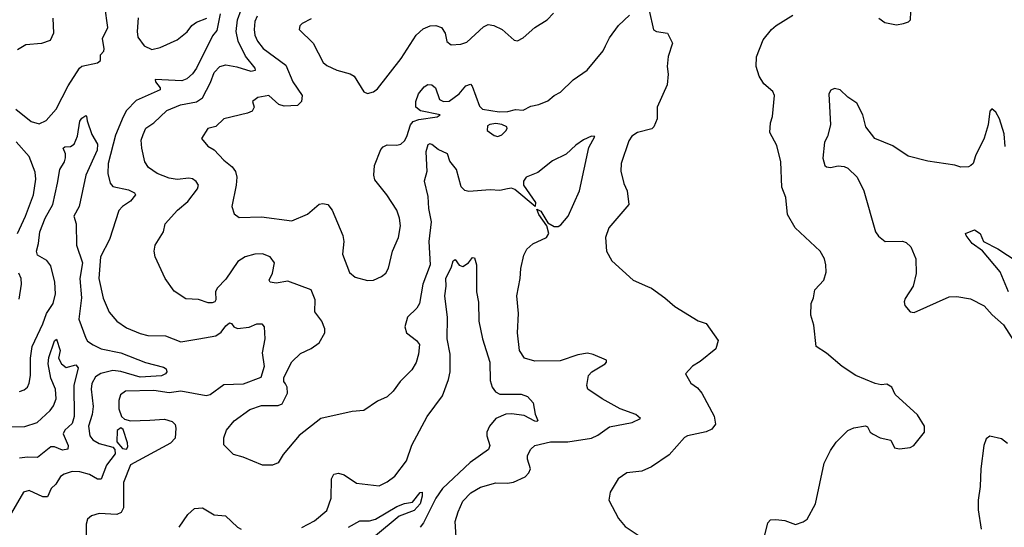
# Model space of a CAD drawing. Extents: x 2056909 to 2160450, y 827444 to 1016825.
# Tile 176 of 256: x 2127776 to 2132839, y 897705 to 900315. Entities that reach past the tile are written whole.
import ezdxf

# ---------------------------------------------------------------- set-up
doc = ezdxf.new("R2010")
doc.units = 0

msp = doc.modelspace()

# ---------------------------------------------------------------- linework, layer by layer
at = {"layer": '0CON10XD'}
for points in [[(2127755.6, 899855), (2127835, 899790.9), (2127875, 899779.3), (2127912.5, 899797.5), (2127963.6, 899855), (2128024.6, 899975.4), (2128082.5, 900065), (2128095, 900075.5), (2128176.2, 900093.8), (2128191.2, 900105), (2128192, 900135), (2128207.6, 900152.4), (2128210.8, 900165), (2128202.1, 900217.9), (2128228.6, 900275), (2128213.8, 900385)], [(2127946.8, 900323.2), (2127950, 900245), (2127932.4, 900207.6), (2127887.7, 900192.3), (2127807.5, 900185), (2127765, 900160.8)], [(2128806.5, 900345), (2128789.8, 900260.2), (2128767.9, 900232.1), (2128685, 900065.7), (2128665, 900037.5), (2128635, 900011.5), (2128608.7, 900001.3), (2128472.2, 900007.8), (2128474.4, 899995), (2128497.3, 899965), (2128497.5, 899955), (2128375, 899899.7), (2128325, 899848.4), (2128307.5, 899815), (2128268.7, 899721.3), (2128231.4, 899575), (2128228.5, 899525), (2128241.5, 899475), (2128255, 899456.9), (2128335, 899440), (2128366.2, 899425), (2128371.2, 899415), (2128345, 899381.9), (2128304.4, 899355), (2128285, 899334.3), (2128238.2, 899185), (2128191.8, 899095), (2128181.8, 898985), (2128205, 898883.8), (2128235, 898812), (2128274.4, 898765), (2128325, 898730.9), (2128395, 898700.8), (2128435, 898690.8), (2128525, 898689.5), (2128605, 898658.9), (2128697.5, 898675), (2128785, 898689.5), (2128811.3, 898708.7), (2128835, 898740.8), (2128855, 898756.2), (2128865, 898753.3), (2128876.2, 898735), (2128895, 898727.1), (2128955, 898733.6), (2128995, 898752.1), (2129021.1, 898751.1), (2129032.7, 898735), (2129036.2, 898675), (2129022.8, 898602.8), (2129032.7, 898532.7), (2129015, 898475.6), (2128925, 898440.3), (2128825, 898436.8), (2128755, 898385.5), (2128735, 898380.8), (2128605, 898404.6), (2128545, 898397.1), (2128465, 898409.2), (2128320, 898405), (2128294.6, 898385.4), (2128285, 898357.5), (2128285.4, 898315), (2128299.5, 898275), (2128315, 898261.8), (2128345, 898252.3), (2128445, 898255.3), (2128520.3, 898260.3), (2128559.7, 898249.7), (2128574.4, 898234.4), (2128579.4, 898215), (2128575, 898163.8), (2128551.9, 898138.1), (2128345, 898025.8), (2128309.1, 897935), (2128308.7, 897805), (2128298.3, 897781.7), (2128275, 897771.8), (2128185, 897776.9), (2128145, 897764.3), (2128125, 897746.2), (2128118.3, 897721.7), (2128117, 897547)], [(2128385.3, 900325), (2128379.1, 900255), (2128383.6, 900225), (2128415, 900180.5), (2128455, 900162.3), (2128498.5, 900171.5), (2128585, 900211.9), (2128637.7, 900252.3), (2128661.5, 900285), (2128685, 900303), (2128737.8, 900322.2)], [(2130019.4, 897655), (2130015.5, 897735), (2130030, 897785), (2130055, 897840), (2130095, 897882.2), (2130145, 897912.1), (2130223.4, 897933.4), (2130285, 897932.2), (2130315, 897937.8), (2130375.3, 897964.7), (2130394.4, 897985), (2130402.5, 898005), (2130387.5, 898055), (2130387.5, 898075), (2130403.7, 898106.3), (2130424.6, 898125.4), (2130505.3, 898144.7), (2130595, 898144.1), (2130716.9, 898163.1), (2130748.8, 898178.8), (2130808.5, 898221.5), (2130925, 898244), (2130967.5, 898265), (2130944, 898285), (2130864.2, 898314.2), (2130770.8, 898365), (2130698, 898415), (2130692.9, 898435), (2130701.4, 898485), (2130717.5, 898505), (2130785.7, 898545), (2130794, 898555), (2130793.3, 898565), (2130725, 898594.4), (2130695, 898600), (2130645, 898592.2), (2130555, 898561.4), (2130425, 898559.4), (2130371.2, 898575), (2130345.7, 898615), (2130335.6, 898705), (2130340, 898805), (2130332.9, 898895), (2130350, 898985), (2130351.9, 899035), (2130368.1, 899105), (2130382.9, 899135), (2130415, 899163.1), (2130484.5, 899195.5), (2130496.9, 899215), (2130486, 899256), (2130445, 899313.3), (2130435, 899340), (2130455, 899330), (2130491.1, 899271.1), (2130525, 899251.5), (2130545, 899251.9), (2130558.9, 899261.1), (2130595.5, 899305), (2130653.6, 899435), (2130702.5, 899657.5), (2130732.5, 899715), (2130716.1, 899716.1), (2130675, 899696.5), (2130635, 899669.5), (2130586.5, 899623.5), (2130515, 899588.5), (2130440, 899530), (2130379.6, 899505), (2130366.4, 899485), (2130366.7, 899465), (2130427.3, 899375), (2130426.2, 899353.8), (2130322.5, 899442.5), (2130305, 899448.6), (2130284.1, 899445.9), (2130245, 899436.9), (2130195, 899439.7), (2130085, 899432.3), (2130065, 899437.3), (2130046.5, 899456.5), (2130021.8, 899545), (2129987.9, 899587.9), (2129975.7, 899625), (2129928, 899648), (2129895, 899672.9), (2129885, 899676.5), (2129875, 899672), (2129864.6, 899635), (2129868.9, 899535), (2129855.5, 899485), (2129875.3, 899405.3), (2129877.7, 899345), (2129890.8, 899275), (2129878.9, 899175), (2129886.1, 899055), (2129848.1, 898955), (2129831.3, 898855), (2129818, 898832), (2129770.5, 898785), (2129755.6, 898735), (2129764.2, 898705), (2129816.2, 898666.2), (2129831.4, 898645), (2129825.8, 898595.8), (2129815, 898553.3), (2129791.4, 898515), (2129732.5, 898455), (2129696.7, 898405), (2129665, 898376.7), (2129615, 898353.8), (2129545, 898306.2), (2129485, 898300), (2129325, 898264.2), (2129212, 898178), (2129129.7, 898080.3), (2129105, 898036.7), (2129075, 898023.8), (2129025, 898024), (2128925.5, 898065.5), (2128875, 898079.2), (2128825, 898130), (2128825.6, 898165), (2128838.6, 898205), (2128878.3, 898251.7), (2128958.9, 898311.1), (2129018.9, 898331.1), (2129105, 898330.9), (2129125, 898339.2), (2129152.1, 898395), (2129150.6, 898425), (2129142.5, 898442.5), (2129134.4, 898455), (2129134.6, 898475), (2129174.8, 898555.2), (2129220.5, 898599.5), (2129274.7, 898625.3), (2129316.5, 898653.5), (2129344.4, 898705), (2129344.2, 898725), (2129329.2, 898765), (2129293, 898813), (2129294.5, 898875.5), (2129275, 898926.7), (2129155, 898971.5), (2129095, 898960), (2129063.3, 898965), (2129058.8, 898975), (2129075, 899012.5), (2129085.7, 899065), (2129064, 899095), (2129025, 899111.1), (2128985, 899108.8), (2128935, 899095.4), (2128897.7, 899072.3), (2128835, 898981.4), (2128790.8, 898935), (2128783.1, 898915), (2128784.4, 898875), (2128778.6, 898865), (2128765, 898860), (2128745, 898858.9), (2128695, 898876.8), (2128630, 898880), (2128570, 898920), (2128523.6, 898983.6), (2128471.9, 899095), (2128467.1, 899125), (2128472.9, 899155), (2128514.4, 899225), (2128524.3, 899265), (2128586.9, 899335), (2128640.4, 899379.6), (2128689.4, 899445), (2128695.5, 899465), (2128683.5, 899483.5), (2128665, 899496.4), (2128645, 899500), (2128585, 899493.5), (2128545, 899500), (2128482, 899525), (2128437.5, 899555), (2128418.9, 899585), (2128403.5, 899655), (2128401.1, 899695), (2128410, 899725), (2128425, 899756.9), (2128465.7, 899785), (2128531.9, 899848.1), (2128603.4, 899876.6), (2128685, 899893.2), (2128715, 899913.3), (2128757.7, 899992.3), (2128776.4, 900043.6), (2128805, 900073.8), (2128835, 900082.4), (2128892.1, 900072.1), (2128965, 900050.3), (2128988.9, 900055), (2128986.9, 900065), (2128937.1, 900127.1), (2128898.8, 900205), (2128888, 900255), (2128895.6, 900315), (2128914.4, 900365)], [(2128997.4, 900332.6), (2128985.4, 900305), (2128980.7, 900265), (2128985, 900236.2), (2128998.5, 900205), (2129027.4, 900167.4), (2129145, 900080.6), (2129179.6, 899995), (2129228.9, 899925), (2129225.4, 899895), (2129205, 899874.2), (2129135, 899869.7), (2129108.3, 899878.3), (2129057.5, 899925), (2129000, 899915), (2128972.5, 899895), (2128982, 899865), (2128971.2, 899845), (2128946.4, 899833.6), (2128825.8, 899805), (2128785, 899765.8), (2128743.3, 899755), (2128710, 899705), (2128743.8, 899665), (2128775, 899646.2), (2128825, 899592.5), (2128868.3, 899558.3), (2128885.6, 899535), (2128892.5, 899505), (2128889.5, 899465), (2128866, 899355), (2128877.7, 899317.7), (2128905, 899298), (2129018.8, 899301.2), (2129175, 899280.8), (2129255, 899315.7), (2129315, 899366.9), (2129335, 899370.6), (2129360, 899365), (2129382.5, 899335), (2129436.7, 899205), (2129442.2, 899175), (2129435, 899110), (2129470.8, 899015), (2129500.9, 898990.9), (2129565, 898974.2), (2129595, 898975.8), (2129636.7, 898995), (2129657.9, 899012.1), (2129671.7, 899038.3), (2129692.9, 899125), (2129722.9, 899195), (2129734.2, 899255), (2129729.4, 899295), (2129714.3, 899335), (2129662.9, 899415), (2129601.4, 899491.4), (2129596.5, 899515), (2129599.4, 899565), (2129632.8, 899647.2), (2129645, 899662), (2129665, 899671.4), (2129715, 899669.2), (2129735, 899674.2), (2129755, 899692.5), (2129765.9, 899714.1), (2129785.5, 899775), (2129798.5, 899791.5), (2129828, 899802), (2129922.5, 899815), (2129937.5, 899825), (2129836.9, 899846.9), (2129813.3, 899865), (2129812.5, 899895), (2129826.6, 899933.4), (2129855, 899969.2), (2129875, 899982.5), (2129895, 899980.8), (2129914.2, 899965), (2129934, 899905), (2129954.4, 899894.4), (2129985, 899895.8), (2130036, 899934), (2130069.2, 899975), (2130094, 899984), (2130103.1, 899973.1), (2130140.2, 899870.2), (2130155, 899855.7), (2130241.4, 899841.4), (2130286.7, 899843.3), (2130325, 899853.3), (2130365, 899850.6), (2130405, 899871.2), (2130445, 899878.9), (2130492.4, 899897.6), (2130524.4, 899925.6), (2130556.8, 899943.2), (2130621.2, 900005), (2130693.8, 900055), (2130775.6, 900154.4), (2130788.9, 900181.1), (2130809.1, 900220.9), (2130855.5, 900284.5), (2130912.1, 900337.9)], [(2129275, 900319.2), (2129227.5, 900295), (2129216.4, 900283.6), (2129213.3, 900265), (2129285, 900193.8), (2129335.5, 900095.5), (2129355, 900079.2), (2129406, 900056), (2129475, 900037.5), (2129495.4, 900025.4), (2129545, 899943.3), (2129565, 899936.2), (2129595, 899943.8), (2129615, 899958.8), (2129738.1, 900115), (2129814.8, 900235.2), (2129851.2, 900268.8), (2129887.3, 900282.7), (2129915.3, 900285.3), (2129945, 900274.4), (2129963.5, 900245), (2129973, 900203), (2129995, 900186.2), (2130045, 900189.2), (2130075, 900200), (2130161.2, 900278.8), (2130185, 900290.5), (2130214.6, 900284.6), (2130256.2, 900265), (2130319.3, 900209.3), (2130335, 900206.7), (2130365, 900221.2), (2130425.5, 900274.5), (2130488, 900315), (2130521.1, 900348.9)], [(2131012.9, 900362.9), (2131035, 900263.3), (2131050, 900255), (2131106.7, 900245), (2131132.5, 900195), (2131110.8, 900125), (2131106, 900075), (2131111.2, 900035), (2131105, 899980), (2131053.3, 899865), (2131053.3, 899805), (2131036.7, 899765), (2131026.8, 899753.2), (2130953.3, 899735), (2130923, 899717), (2130908, 899692), (2130867.9, 899575), (2130866.8, 899536.8), (2130883, 899473), (2130900, 899435), (2130908.8, 899365), (2130805.9, 899244.1), (2130788.8, 899195), (2130793.8, 899125), (2130821.2, 899075), (2130930, 898975), (2131003.3, 898943.3), (2131025, 898934.2), (2131093.8, 898885), (2131145, 898840), (2131265, 898766), (2131305, 898752.5), (2131366.7, 898665), (2131355, 898623.3), (2131275, 898557.5), (2131235, 898533.3), (2131200, 898495), (2131226.1, 898446.1), (2131261.7, 898421.7), (2131284.2, 898394.2), (2131347.3, 898277.3), (2131353.9, 898236.1), (2131335, 898210), (2131305, 898196.7), (2131210, 898175), (2131195, 898166.7), (2131115, 898078), (2131025, 898016.2), (2130975, 897994.2), (2130897.5, 897985), (2130854, 897955), (2130812, 897885), (2130806, 897845), (2130855, 897750), (2130889.7, 897709.7), (2130961.7, 897661.7)], [(2131607.5, 897665), (2131622.3, 897727.7), (2131636.1, 897743.9), (2131663.9, 897746.1), (2131709.7, 897739.7), (2131765, 897720), (2131805, 897733.3), (2131825, 897747.5), (2131868.8, 897825), (2131912, 898035), (2131945, 898100), (2131975, 898142.5), (2132035, 898202.5), (2132065, 898216.7), (2132125, 898226.7), (2132135, 898222.5), (2132150, 898195), (2132165, 898183.3), (2132200, 898165), (2132255, 898152.5), (2132275, 898113.3), (2132300.7, 898109.3), (2132355, 898116.2), (2132373.3, 898125), (2132428, 898195), (2132429.2, 898225), (2132392.7, 898282.7), (2132278.3, 898388.3), (2132260, 898425), (2132235, 898441.2), (2132205, 898438), (2132175, 898444), (2132075, 898486.2), (2132005, 898531.2), (2131925, 898600), (2131870.8, 898635), (2131860, 898745), (2131844, 898795), (2131846.2, 898855), (2131858, 898885), (2131864.1, 898925.9), (2131911.2, 898975), (2131923.6, 899016.4), (2131921.2, 899055), (2131913.8, 899085), (2131891.2, 899125), (2131764, 899245), (2131724.2, 899314.2), (2131715, 899400), (2131694.3, 899454.3), (2131690.6, 899585), (2131668.8, 899668.8), (2131634, 899735), (2131636.2, 899785), (2131647.7, 899817.7), (2131657.1, 899925), (2131649.2, 899945), (2131601.9, 899985), (2131578.5, 900025), (2131562.3, 900075), (2131564.4, 900124.4), (2131599.3, 900210.7), (2131641.5, 900265), (2131665, 900285.6), (2131751.7, 900338.3)], [(2132193.6, 900323.6), (2132225, 900300), (2132285, 900288.8), (2132320, 900295), (2132346.1, 900303.9), (2132356.1, 900313.9), (2132357.5, 900355)], [(2132843.8, 899663.8), (2132838.7, 899728.7), (2132814, 899805), (2132795, 899840), (2132775, 899856.2), (2132764.5, 899845.5), (2132755.8, 899775), (2132734.7, 899705.3), (2132690.6, 899615), (2132678, 899575), (2132667.5, 899565), (2132655, 899558.8), (2132615, 899556.2), (2132585, 899567.5), (2132445, 899588.1), (2132345, 899613.1), (2132265, 899667.1), (2132174, 899705), (2132127.1, 899765), (2132110.6, 899825), (2132081.2, 899885), (2132035, 899916.2), (2131995, 899954), (2131965, 899962), (2131947.3, 899952.7), (2131936, 899934), (2131945.8, 899775), (2131929.2, 899715), (2131914.2, 899685), (2131905, 899602.5), (2131915.7, 899565.7), (2131925, 899558), (2131945, 899554.3), (2131985, 899564.2), (2132015, 899560.6), (2132035, 899551.4), (2132083.1, 899505), (2132116.4, 899435), (2132176.9, 899225), (2132191.7, 899201.7), (2132226.7, 899175), (2132315.5, 899175.5), (2132335, 899170), (2132357.8, 899147.8), (2132384.4, 899085), (2132385, 899010), (2132370, 898945), (2132328.7, 898881.3), (2132324.2, 898865), (2132326.7, 898845), (2132355, 898812.5), (2132375, 898808.8), (2132555, 898890), (2132595, 898892.2), (2132665, 898880.4), (2132735, 898843.9), (2132777, 898797), (2132835, 898746.5), (2132900.9, 898640.9)], [(2127775, 898402.9), (2127798.7, 898411.3), (2127815, 898426.2), (2127824.5, 898445.5), (2127830.9, 898485), (2127831.1, 898575), (2127839.3, 898635), (2127895, 898750.8), (2127912.9, 898805), (2127947.5, 898855), (2127960.2, 898905), (2127955.9, 898965.9), (2127935, 899049.2), (2127915, 899076.2), (2127867.1, 899105), (2127861.8, 899125), (2127873.2, 899165), (2127880, 899225), (2127907.1, 899295), (2127946.6, 899365), (2127970.5, 899475), (2127982, 899545), (2128006.5, 899585), (2128011.8, 899605), (2128011.5, 899625), (2127999.2, 899655), (2128008.3, 899661.7), (2128037.6, 899662.4), (2128055.5, 899675), (2128073.5, 899716.5), (2128085, 899794), (2128095, 899808.5), (2128115, 899822.5), (2128119.3, 899819.3), (2128122, 899795), (2128147.1, 899725), (2128176.4, 899675), (2128174.7, 899645), (2128115.4, 899515), (2128081.5, 899355), (2128054.8, 899305), (2128066.5, 899265), (2128067.2, 899155), (2128099, 899065), (2128085.2, 898985), (2128093.8, 898885), (2128080.3, 898775), (2128115, 898678.1), (2128125, 898662.5), (2128152.8, 898642.8), (2128195, 898623.4), (2128295, 898602.7), (2128423, 898553), (2128515, 898528.5), (2128529.3, 898519.3), (2128532.7, 898505), (2128526, 898494), (2128505, 898484), (2128395, 898476.8), (2128295, 898506.4), (2128255, 898510.8), (2128193.7, 898496.3), (2128165, 898479.6), (2128146.8, 898445), (2128142.7, 898415), (2128153, 898327), (2128148.1, 898285), (2128129.5, 898225), (2128136.7, 898175), (2128152.2, 898155), (2128185, 898135.3), (2128255, 898117.4), (2128265, 898104.4), (2128267.2, 898082.8), (2128222.2, 898025), (2128195, 897953.3), (2128175, 897951.8), (2128135, 897976.4), (2128085, 897990.4), (2128045, 897991.2), (2128005, 897978.9), (2127985, 897965.7), (2127962.3, 897927.7), (2127937.5, 897905), (2127918.5, 897861.5), (2127895, 897861.9), (2127825, 897894.3), (2127796, 897885), (2127721.3, 897758.7)], [(2130235, 899713.8), (2130255, 899723.8), (2130275.7, 899744.3), (2130283.3, 899755), (2130280, 899765), (2130255, 899776.7), (2130225, 899780.6), (2130193, 899777), (2130180.5, 899769.5), (2130180, 899745), (2130215, 899718.8), (2130235, 899713.8)], [(2127764.7, 899215.3), (2127804.8, 899305.2), (2127846.9, 899415), (2127859.2, 899495), (2127855, 899531.2), (2127825, 899610.9), (2127757.8, 899687.8)], [(2132860.6, 898915), (2132817.8, 899017.8), (2132726, 899126), (2132674, 899165), (2132642.5, 899205), (2132640, 899215), (2132685, 899234), (2132714.2, 899215), (2132731.2, 899175), (2132805, 899137.1), (2132905, 899072)], [(2129226.6, 897703.4), (2129290.9, 897739.1), (2129355, 897792), (2129377.1, 897855), (2129379.4, 897955), (2129391.5, 897978.5), (2129415, 897983.1), (2129445, 897975.6), (2129508.3, 897931.7), (2129625, 897919.2), (2129665, 897938.1), (2129705, 897968.9), (2129765, 898047.1), (2129791.9, 898128.1), (2129870.8, 898275), (2129949.7, 898380.3), (2129981.6, 898465), (2129989.5, 898505), (2129989.8, 898595), (2129974.2, 898675), (2129976.4, 898783.6), (2129961.4, 898895), (2129969.5, 898945), (2129966.7, 898985), (2129996.4, 899045), (2130005, 899076), (2130015, 899082), (2130035, 899053.3), (2130055, 899046.2), (2130083.3, 899065), (2130105, 899092.5), (2130115, 899090), (2130124.1, 899054.1), (2130125.4, 898915), (2130135, 898862.5), (2130137.3, 898765), (2130155.5, 898675), (2130193.6, 898555), (2130195, 898460), (2130205.6, 898425), (2130221.6, 898401.6), (2130245, 898389.1), (2130355, 898389.6), (2130387.8, 898377.8), (2130415.8, 898345), (2130426.7, 898286.7), (2130440, 898255), (2130435, 898248.8), (2130425, 898250), (2130369.9, 898279.9), (2130305, 898288.2), (2130275, 898286.7), (2130224.1, 898265), (2130192.1, 898225), (2130178.2, 898195), (2130177.5, 898175), (2130193.3, 898125), (2130186.9, 898105), (2130092.2, 898037.8), (2129949.5, 897905), (2129915, 897855.4), (2129852.5, 897727.5), (2129835.6, 897705)], [(2127772.4, 898877.6), (2127785.4, 898955), (2127782.7, 898985), (2127771.5, 899011.5)], [(2127715, 898221.8), (2127802.7, 898222.7), (2127865, 898244.7), (2127933.1, 898305), (2127950.3, 898329.7), (2127962.5, 898365), (2127959.3, 898415), (2127935, 898471.9), (2127922.6, 898545), (2127925, 898578), (2127955, 898663.8), (2127965, 898672.5), (2127984, 898615), (2127975.6, 898575), (2127990, 898545), (2128015, 898526.2), (2128065, 898540), (2128075.5, 898525.5), (2128053.3, 898435), (2128056, 898275), (2128045, 898239.7), (2128007.1, 898205), (2127998.4, 898185), (2128024.6, 898125), (2128022.6, 898107.4), (2127995, 898101.7), (2127955, 898118.4), (2127935, 898119.6), (2127866.7, 898063.3), (2127815, 898066.2), (2127775, 898060.8)], [(2128325, 898106.5), (2128331, 898119), (2128329.8, 898139.8), (2128307.9, 898207.9), (2128295, 898217.4), (2128277.7, 898202.3), (2128274.9, 898145), (2128305, 898110.2), (2128325, 898106.5)], [(2132855, 898136.7), (2132825, 898160), (2132765, 898173.3), (2132745, 898160), (2132734.4, 898125), (2132718.1, 898005), (2132715.5, 897914.5), (2132704.3, 897845), (2132704.3, 897795), (2132720, 897695)], [(2129465.9, 897705), (2129525, 897738.2), (2129575, 897738.2), (2129605, 897746.7), (2129715, 897812.4), (2129755, 897828.2), (2129795.4, 897834.6), (2129835, 897883.8), (2129845, 897886.2), (2129846, 897866), (2129835.2, 897825), (2129805, 897791.9), (2129727.8, 897762.2), (2129605, 897661.4)], [(2128595.4, 897705), (2128639.6, 897770.4), (2128675, 897802.5), (2128715, 897805.4), (2128775, 897768.6), (2128833.6, 897763.6), (2128895.5, 897705.5), (2128915, 897695.6)]]:
    msp.add_lwpolyline(points, dxfattribs=at)

doc.saveas('drawing.dxf')
